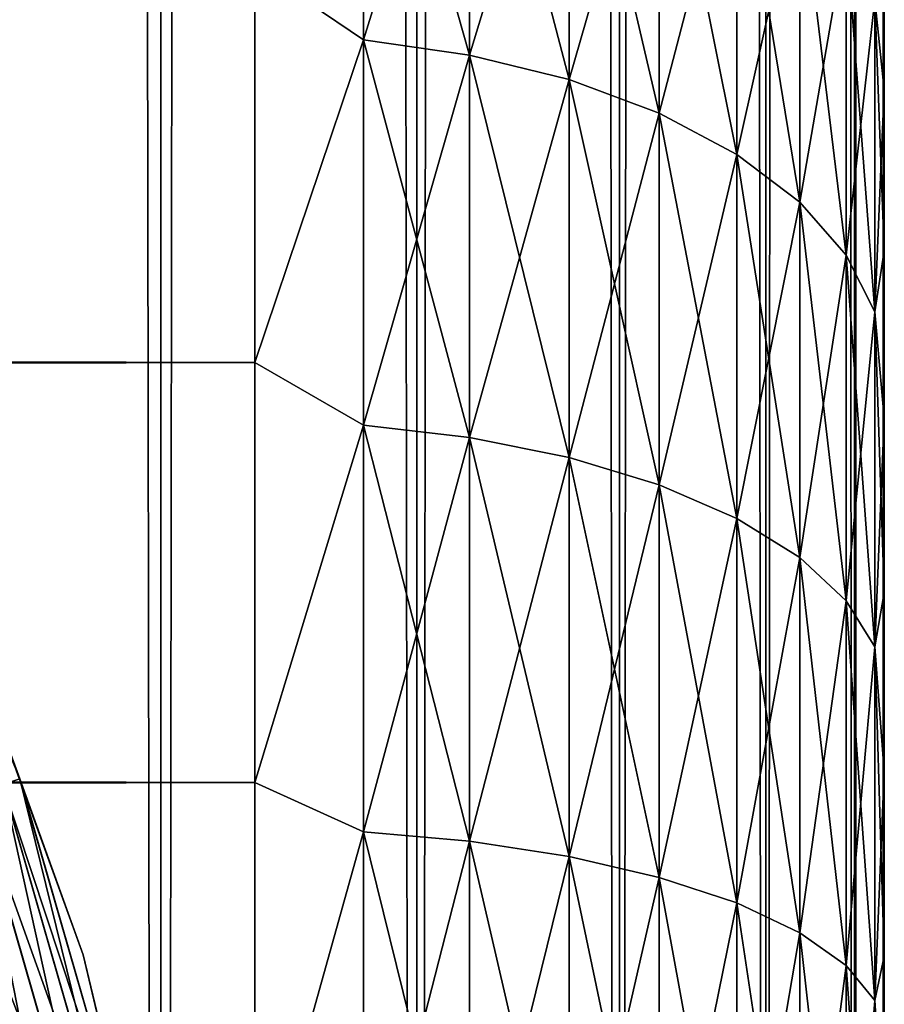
# Model space of a CAD drawing. Extents: x -265 to 265, y 0 to 607.
# Tile 125 of 256: x 262.25 to 265, y 23.57 to 26.7. Entities that reach past the tile are written whole.
import ezdxf

# ---------------------------------------------------------------- set-up
doc = ezdxf.new("R2010")
doc.units = 0
doc.header["$LTSCALE"] = 26.699852
for name, color, linetype in [('100', 7, 'CONTINUOUS'), ('33', 7, 'CONTINUOUS'), ('35', 7, 'CONTINUOUS'), ('39', 7, 'CONTINUOUS'), ('79', 7, 'CONTINUOUS'), ('80', 7, 'CONTINUOUS'), ('92', 7, 'CONTINUOUS'), ('96', 7, 'CONTINUOUS')]:
    doc.layers.add(name, color=color, linetype=linetype)

msp = doc.modelspace()

# ---------------------------------------------------------------- linework, layer by layer
at = {"layer": '100', "color": 7, "linetype": 'CONTINUOUS'}
for points in [[(261.9368, 25.149, -26), (261.6955, 25.6323, -25.8061), (262.2526, 24.2874, -25.8061), (261.9368, 25.149, -26)], [(261.6955, 25.6323, -25.8061), (262.199, 24.2686, -25.6182), (262.2526, 24.2874, -25.8061), (261.6955, 25.6323, -25.8061)], [(262.4539, 23.7284, -26), (261.9368, 25.149, -26), (262.2526, 24.2874, -25.8061), (262.4539, 23.7284, -26)], [(262.199, 24.2686, -25.6182), (262.6002, 22.8759, -25.6182), (262.2526, 24.2874, -25.8061), (262.199, 24.2686, -25.6182)], [(262.4539, 23.7284, -26), (262.2526, 24.2874, -25.8061), (262.6556, 22.8885, -25.8061), (262.4539, 23.7284, -26)], [(262.2526, 24.2874, -25.8061), (262.6002, 22.8759, -25.6182), (262.6556, 22.8885, -25.8061), (262.2526, 24.2874, -25.8061)], [(262.1118, 24.2381, -25.4451), (262.5102, 22.8554, -25.4451), (262.199, 24.2686, -25.6182), (262.1118, 24.2381, -25.4451)], [(262.199, 24.2686, -25.6182), (262.5102, 22.8554, -25.4451), (262.6002, 22.8759, -25.6182), (262.199, 24.2686, -25.6182)], [(261.9944, 24.197, -25.2933), (262.3889, 22.8277, -25.2933), (262.1118, 24.2381, -25.4451), (261.9944, 24.197, -25.2933)], [(262.1118, 24.2381, -25.4451), (262.3889, 22.8277, -25.2933), (262.5102, 22.8554, -25.4451), (262.1118, 24.2381, -25.4451)], [(261.9944, 24.197, -25.2933), (262.2411, 22.7939, -25.1687), (262.3889, 22.8277, -25.2933), (261.9944, 24.197, -25.2933)], [(262.8025, 22.2574, -26), (262.4539, 23.7284, -26), (262.6556, 22.8885, -25.8061), (262.8025, 22.2574, -26)]]:
    msp.add_3dface(points, dxfattribs=at)
at = {"layer": '33', "color": 7, "linetype": 'CONTINUOUS'}
for points in [[(265, 26.9628, 35.3594), (265, 26.4755, 35.7655), (265, 26.9628, 19.6406), (265, 26.9628, 35.3594)], [(265, 26.9628, 19.6406), (265, 26.4755, 35.7655), (265, 26.4755, 19.2345), (265, 26.9628, 19.6406)], [(265, 26.4755, 35.7655), (265, 25.9646, 36.1414), (265, 26.4755, 19.2345), (265, 26.4755, 35.7655)], [(265, 26.4755, 19.2345), (265, 25.9646, 36.1414), (265, 25.9646, 18.8586), (265, 26.4755, 19.2345)], [(265, 25.9646, 36.1414), (265, 25.432, 36.4857), (265, 25.9646, 18.8586), (265, 25.9646, 36.1414)], [(265, 25.9646, 18.8586), (265, 25.432, 36.4857), (265, 25.432, 18.5143), (265, 25.9646, 18.8586)], [(265, 25.432, 36.4857), (265, 24.8796, 36.7973), (265, 25.432, 18.5143), (265, 25.432, 36.4857)], [(265, 25.432, 18.5143), (265, 24.8796, 36.7973), (265, 24.8796, 18.2027), (265, 25.432, 18.5143)], [(265, 24.8796, 36.7973), (265, 24.3093, 37.075), (265, 24.8796, 18.2027), (265, 24.8796, 36.7973)], [(265, 24.8796, 18.2027), (265, 24.3093, 37.075), (265, 24.3093, 17.925), (265, 24.8796, 18.2027)], [(265, 24.3093, 37.075), (265, 23.7233, 37.3177), (265, 24.3093, 17.925), (265, 24.3093, 37.075)], [(265, 24.3093, 17.925), (265, 23.7233, 37.3177), (265, 23.7233, 17.6823), (265, 24.3093, 17.925)], [(265, 23.7233, 37.3177), (265, 23.1237, 37.5246), (265, 23.7233, 17.6823), (265, 23.7233, 37.3177)], [(265, 23.7233, 17.6823), (265, 23.1237, 37.5246), (265, 23.1237, 17.4754), (265, 23.7233, 17.6823)]]:
    msp.add_3dface(points, dxfattribs=at)
at = {"layer": '35', "color": 7, "linetype": 'CONTINUOUS'}
for points in [[(-263, 26.8689, 37.9436), (-263, 25.61, 38.6704), (263, 26.8689, 37.9436), (-263, 26.8689, 37.9436)], [(263, 26.8689, 37.9436), (-263, 25.61, 38.6704), (263, 25.61, 38.6704), (263, 26.8689, 37.9436)], [(-263, 25.61, 16.3296), (-263, 26.8689, 17.0564), (263, 25.61, 16.3296), (-263, 25.61, 16.3296)], [(263, 25.61, 16.3296), (-263, 26.8689, 17.0564), (263, 26.8689, 17.0564), (263, 25.61, 16.3296)], [(-263, 25.61, 38.6704), (-263, 24.2753, 39.2462), (263, 25.61, 38.6704), (-263, 25.61, 38.6704)], [(263, 25.61, 38.6704), (-263, 24.2753, 39.2462), (263, 24.2753, 39.2462), (263, 25.61, 38.6704)], [(-263, 24.2753, 15.7538), (-263, 25.61, 16.3296), (263, 24.2753, 15.7538), (-263, 24.2753, 15.7538)], [(263, 24.2753, 15.7538), (-263, 25.61, 16.3296), (263, 25.61, 16.3296), (263, 24.2753, 15.7538)], [(-263, 24.2753, 39.2462), (-263, 22.8827, 39.6631), (263, 24.2753, 39.2462), (-263, 24.2753, 39.2462)], [(263, 24.2753, 39.2462), (-263, 22.8827, 39.6631), (263, 22.8827, 39.6631), (263, 24.2753, 39.2462)], [(-263, 22.8827, 15.3369), (-263, 24.2753, 15.7538), (263, 22.8827, 15.3369), (-263, 22.8827, 15.3369)], [(263, 22.8827, 15.3369), (-263, 24.2753, 15.7538), (263, 24.2753, 15.7538), (263, 22.8827, 15.3369)]]:
    msp.add_3dface(points, dxfattribs=at)
at = {"layer": '39', "color": 7, "linetype": 'CONTINUOUS'}
for points in [[(263, 26.8689, 17.0564), (263.3449, 27.7749, 17.7505), (263.3449, 26.6345, 16.9413), (263, 26.8689, 17.0564)], [(263, 26.8689, 37.9436), (263.3449, 26.6345, 38.0587), (263.3449, 27.7749, 37.2495), (263, 26.8689, 37.9436)], [(263.3449, 26.6345, 38.0587), (263.6821, 27.7189, 37.1792), (263.3449, 27.7749, 37.2495), (263.3449, 26.6345, 38.0587)], [(263.6821, 27.7189, 17.8208), (263.6821, 26.5866, 17.0175), (263.3449, 27.7749, 17.7505), (263.6821, 27.7189, 17.8208)], [(263.3449, 27.7749, 17.7505), (263.6821, 26.5866, 17.0175), (263.3449, 26.6345, 16.9413), (263.3449, 27.7749, 17.7505)], [(263.6821, 26.5866, 37.9825), (263.6821, 27.7189, 37.1792), (263.3449, 26.6345, 38.0587), (263.6821, 26.5866, 37.9825)], [(263.6821, 26.5866, 37.9825), (263.9985, 27.6271, 37.0641), (263.6821, 27.7189, 37.1792), (263.6821, 26.5866, 37.9825)], [(263.9985, 27.6271, 17.9359), (263.9985, 26.5083, 17.1421), (263.6821, 27.7189, 17.8208), (263.9985, 27.6271, 17.9359)], [(263.6821, 27.7189, 17.8208), (263.9985, 26.5083, 17.1421), (263.6821, 26.5866, 17.0175), (263.6821, 27.7189, 17.8208)], [(263.9985, 26.5083, 37.8579), (263.9985, 27.6271, 37.0641), (263.6821, 26.5866, 37.9825), (263.9985, 26.5083, 37.8579)], [(263.9985, 26.5083, 37.8579), (264.2845, 27.5024, 36.9078), (263.9985, 27.6271, 37.0641), (263.9985, 26.5083, 37.8579)], [(264.2845, 27.5024, 18.0922), (264.2845, 26.4019, 17.3114), (263.9985, 27.6271, 17.9359), (264.2845, 27.5024, 18.0922)], [(263.9985, 27.6271, 17.9359), (264.2845, 26.4019, 17.3114), (263.9985, 26.5083, 17.1421), (263.9985, 27.6271, 17.9359)], [(264.2845, 26.4019, 37.6886), (264.2845, 27.5024, 36.9078), (263.9985, 26.5083, 37.8579), (264.2845, 26.4019, 37.6886)], [(264.2845, 26.4019, 37.6886), (264.5314, 27.3487, 36.715), (264.2845, 27.5024, 36.9078), (264.2845, 26.4019, 37.6886)], [(264.5314, 27.3487, 18.285), (264.5314, 26.2707, 17.5202), (264.2845, 27.5024, 18.0922), (264.5314, 27.3487, 18.285)], [(264.2845, 27.5024, 18.0922), (264.5314, 26.2707, 17.5202), (264.2845, 26.4019, 17.3114), (264.2845, 27.5024, 18.0922)], [(264.5314, 26.2707, 37.4798), (264.5314, 27.3487, 36.715), (264.2845, 26.4019, 37.6886), (264.5314, 26.2707, 37.4798)], [(264.5314, 26.2707, 37.4798), (264.7317, 27.1705, 36.4915), (264.5314, 27.3487, 36.715), (264.5314, 26.2707, 37.4798)], [(264.7317, 27.1705, 18.5085), (264.7317, 26.1187, 17.7622), (264.5314, 27.3487, 18.285), (264.7317, 27.1705, 18.5085)], [(264.5314, 27.3487, 18.285), (264.7317, 26.1187, 17.7622), (264.5314, 26.2707, 17.5202), (264.5314, 27.3487, 18.285)], [(264.7317, 26.1187, 37.2378), (264.7317, 27.1705, 36.4915), (264.5314, 26.2707, 37.4798), (264.7317, 26.1187, 37.2378)], [(264.7317, 26.1187, 37.2378), (264.8793, 26.9733, 36.2443), (264.7317, 27.1705, 36.4915), (264.7317, 26.1187, 37.2378)], [(264.8793, 26.9733, 18.7557), (264.8793, 25.9504, 18.0299), (264.7317, 27.1705, 18.5085), (264.8793, 26.9733, 18.7557)], [(264.7317, 27.1705, 18.5085), (264.8793, 25.9504, 18.0299), (264.7317, 26.1187, 17.7622), (264.7317, 27.1705, 18.5085)], [(264.8793, 25.9504, 36.9701), (264.8793, 26.9733, 36.2443), (264.7317, 26.1187, 37.2378), (264.8793, 25.9504, 36.9701)], [(264.8793, 25.9504, 36.9701), (264.9696, 26.7632, 35.9808), (264.8793, 26.9733, 36.2443), (264.8793, 25.9504, 36.9701)], [(264.9696, 26.7632, 19.0192), (264.9696, 25.7711, 18.3153), (264.8793, 26.9733, 18.7557), (264.9696, 26.7632, 19.0192)], [(264.8793, 26.9733, 18.7557), (264.9696, 25.7711, 18.3153), (264.8793, 25.9504, 18.0299), (264.8793, 26.9733, 18.7557)], [(265, 26.4755, 35.7655), (265, 26.9628, 35.3594), (264.9696, 26.7632, 35.9808), (265, 26.4755, 35.7655)], [(265, 26.9628, 19.6406), (265, 26.4755, 19.2345), (264.9696, 26.7632, 19.0192), (265, 26.9628, 19.6406)], [(263, 25.61, 16.3296), (263, 26.8689, 17.0564), (263.3449, 26.6345, 16.9413), (263, 25.61, 16.3296)], [(263, 26.8689, 37.9436), (263, 25.61, 38.6704), (263.3449, 26.6345, 38.0587), (263, 26.8689, 37.9436)], [(264.9696, 25.7711, 36.6847), (264.9696, 26.7632, 35.9808), (264.8793, 25.9504, 36.9701), (264.9696, 25.7711, 36.6847)], [(264.9696, 25.7711, 36.6847), (265, 26.4755, 35.7655), (264.9696, 26.7632, 35.9808), (264.9696, 25.7711, 36.6847)], [(265, 26.4755, 19.2345), (265, 25.9646, 18.8586), (264.9696, 26.7632, 19.0192), (265, 26.4755, 19.2345)], [(264.9696, 26.7632, 19.0192), (265, 25.9646, 18.8586), (264.9696, 25.7711, 18.3153), (264.9696, 26.7632, 19.0192)], [(263, 25.61, 16.3296), (263.3449, 26.6345, 16.9413), (263.3449, 25.4105, 16.2649), (263, 25.61, 16.3296)], [(263, 25.61, 38.6704), (263.3449, 25.4105, 38.7351), (263.3449, 26.6345, 38.0587), (263, 25.61, 38.6704)], [(263.3449, 25.4105, 38.7351), (263.6821, 26.5866, 37.9825), (263.3449, 26.6345, 38.0587), (263.3449, 25.4105, 38.7351)], [(263.6821, 26.5866, 17.0175), (263.6821, 25.3715, 16.3459), (263.3449, 26.6345, 16.9413), (263.6821, 26.5866, 17.0175)], [(263.3449, 26.6345, 16.9413), (263.6821, 25.3715, 16.3459), (263.3449, 25.4105, 16.2649), (263.3449, 26.6345, 16.9413)], [(263.6821, 25.3715, 38.6541), (263.6821, 26.5866, 37.9825), (263.3449, 25.4105, 38.7351), (263.6821, 25.3715, 38.6541)], [(263.6821, 25.3715, 38.6541), (263.9985, 26.5083, 37.8579), (263.6821, 26.5866, 37.9825), (263.6821, 25.3715, 38.6541)], [(263.9985, 26.5083, 17.1421), (263.9985, 25.3077, 16.4785), (263.6821, 26.5866, 17.0175), (263.9985, 26.5083, 17.1421)], [(263.6821, 26.5866, 17.0175), (263.9985, 25.3077, 16.4785), (263.6821, 25.3715, 16.3459), (263.6821, 26.5866, 17.0175)], [(263.9985, 25.3077, 38.5215), (263.9985, 26.5083, 37.8579), (263.6821, 25.3715, 38.6541), (263.9985, 25.3077, 38.5215)], [(263.9985, 25.3077, 38.5215), (264.2845, 26.4019, 37.6886), (263.9985, 26.5083, 37.8579), (263.9985, 25.3077, 38.5215)], [(264.2845, 26.4019, 17.3114), (264.2845, 25.2209, 16.6587), (263.9985, 26.5083, 17.1421), (264.2845, 26.4019, 17.3114)], [(263.9985, 26.5083, 17.1421), (264.2845, 25.2209, 16.6587), (263.9985, 25.3077, 16.4785), (263.9985, 26.5083, 17.1421)], [(265, 25.9646, 36.1414), (265, 26.4755, 35.7655), (264.9696, 25.7711, 36.6847), (265, 25.9646, 36.1414)], [(264.2845, 25.2209, 38.3413), (264.2845, 26.4019, 37.6886), (263.9985, 25.3077, 38.5215), (264.2845, 25.2209, 38.3413)], [(264.2845, 25.2209, 38.3413), (264.5314, 26.2707, 37.4798), (264.2845, 26.4019, 37.6886), (264.2845, 25.2209, 38.3413)], [(264.5314, 26.2707, 17.5202), (264.5314, 25.1139, 16.8808), (264.2845, 26.4019, 17.3114), (264.5314, 26.2707, 17.5202)], [(264.2845, 26.4019, 17.3114), (264.5314, 25.1139, 16.8808), (264.2845, 25.2209, 16.6587), (264.2845, 26.4019, 17.3114)], [(264.5314, 25.1139, 38.1192), (264.5314, 26.2707, 37.4798), (264.2845, 25.2209, 38.3413), (264.5314, 25.1139, 38.1192)], [(264.5314, 25.1139, 38.1192), (264.7317, 26.1187, 37.2378), (264.5314, 26.2707, 37.4798), (264.5314, 25.1139, 38.1192)], [(264.7317, 26.1187, 17.7622), (264.7317, 24.9899, 17.1383), (264.5314, 26.2707, 17.5202), (264.7317, 26.1187, 17.7622)], [(264.5314, 26.2707, 17.5202), (264.7317, 24.9899, 17.1383), (264.5314, 25.1139, 16.8808), (264.5314, 26.2707, 17.5202)], [(264.7317, 24.9899, 37.8617), (264.7317, 26.1187, 37.2378), (264.5314, 25.1139, 38.1192), (264.7317, 24.9899, 37.8617)], [(264.7317, 24.9899, 37.8617), (264.8793, 25.9504, 36.9701), (264.7317, 26.1187, 37.2378), (264.7317, 24.9899, 37.8617)], [(264.8793, 25.9504, 18.0299), (264.8793, 24.8527, 17.4232), (264.7317, 26.1187, 17.7622), (264.8793, 25.9504, 18.0299)], [(264.7317, 26.1187, 17.7622), (264.8793, 24.8527, 17.4232), (264.7317, 24.9899, 17.1383), (264.7317, 26.1187, 17.7622)], [(265, 25.432, 36.4857), (265, 25.9646, 36.1414), (264.9696, 25.7711, 36.6847), (265, 25.432, 36.4857)], [(265, 25.9646, 18.8586), (265, 25.432, 18.5143), (264.9696, 25.7711, 18.3153), (265, 25.9646, 18.8586)], [(264.8793, 24.8527, 37.5768), (264.8793, 25.9504, 36.9701), (264.7317, 24.9899, 37.8617), (264.8793, 24.8527, 37.5768)], [(264.8793, 24.8527, 37.5768), (264.9696, 25.7711, 36.6847), (264.8793, 25.9504, 36.9701), (264.8793, 24.8527, 37.5768)], [(264.9696, 25.7711, 18.3153), (264.9696, 24.7065, 17.7269), (264.8793, 25.9504, 18.0299), (264.9696, 25.7711, 18.3153)], [(264.8793, 25.9504, 18.0299), (264.9696, 24.7065, 17.7269), (264.8793, 24.8527, 17.4232), (264.8793, 25.9504, 18.0299)], [(264.9696, 24.7065, 37.2731), (264.9696, 25.7711, 36.6847), (264.8793, 24.8527, 37.5768), (264.9696, 24.7065, 37.2731)], [(264.9696, 24.7065, 37.2731), (265, 25.432, 36.4857), (264.9696, 25.7711, 36.6847), (264.9696, 24.7065, 37.2731)], [(265, 25.432, 18.5143), (265, 24.8796, 18.2027), (264.9696, 25.7711, 18.3153), (265, 25.432, 18.5143)], [(264.9696, 25.7711, 18.3153), (265, 24.8796, 18.2027), (264.9696, 24.7065, 17.7269), (264.9696, 25.7711, 18.3153)], [(263, 24.2753, 15.7538), (263, 25.61, 16.3296), (263.3449, 25.4105, 16.2649), (263, 24.2753, 15.7538)], [(263, 25.61, 38.6704), (263, 24.2753, 39.2462), (263.3449, 25.4105, 38.7351), (263, 25.61, 38.6704)], [(265, 24.8796, 36.7973), (265, 25.432, 36.4857), (264.9696, 24.7065, 37.2731), (265, 24.8796, 36.7973)], [(263, 24.2753, 15.7538), (263.3449, 25.4105, 16.2649), (263.3449, 24.1186, 15.7297), (263, 24.2753, 15.7538)], [(263, 24.2753, 39.2462), (263.3449, 24.1186, 39.2703), (263.3449, 25.4105, 38.7351), (263, 24.2753, 39.2462)], [(263.3449, 24.1186, 39.2703), (263.6821, 25.3715, 38.6541), (263.3449, 25.4105, 38.7351), (263.3449, 24.1186, 39.2703)], [(263.6821, 25.3715, 16.3459), (263.6821, 24.0889, 15.8146), (263.3449, 25.4105, 16.2649), (263.6821, 25.3715, 16.3459)], [(263.3449, 25.4105, 16.2649), (263.6821, 24.0889, 15.8146), (263.3449, 24.1186, 15.7297), (263.3449, 25.4105, 16.2649)], [(263.6821, 24.0889, 39.1854), (263.6821, 25.3715, 38.6541), (263.3449, 24.1186, 39.2703), (263.6821, 24.0889, 39.1854)], [(263.6821, 24.0889, 39.1854), (263.9985, 25.3077, 38.5215), (263.6821, 25.3715, 38.6541), (263.6821, 24.0889, 39.1854)], [(263.9985, 25.3077, 16.4785), (263.9985, 24.0403, 15.9535), (263.6821, 25.3715, 16.3459), (263.9985, 25.3077, 16.4785)], [(263.6821, 25.3715, 16.3459), (263.9985, 24.0403, 15.9535), (263.6821, 24.0889, 15.8146), (263.6821, 25.3715, 16.3459)], [(263.9985, 24.0403, 39.0465), (263.9985, 25.3077, 38.5215), (263.6821, 24.0889, 39.1854), (263.9985, 24.0403, 39.0465)], [(263.9985, 24.0403, 39.0465), (264.2845, 25.2209, 38.3413), (263.9985, 25.3077, 38.5215), (263.9985, 24.0403, 39.0465)], [(264.2845, 25.2209, 16.6587), (264.2845, 23.9742, 16.1423), (263.9985, 25.3077, 16.4785), (264.2845, 25.2209, 16.6587)], [(263.9985, 25.3077, 16.4785), (264.2845, 23.9742, 16.1423), (263.9985, 24.0403, 15.9535), (263.9985, 25.3077, 16.4785)], [(264.2845, 23.9742, 38.8577), (264.2845, 25.2209, 38.3413), (263.9985, 24.0403, 39.0465), (264.2845, 23.9742, 38.8577)], [(264.2845, 23.9742, 38.8577), (264.5314, 25.1139, 38.1192), (264.2845, 25.2209, 38.3413), (264.2845, 23.9742, 38.8577)], [(264.5314, 25.1139, 16.8808), (264.5314, 23.8928, 16.375), (264.2845, 25.2209, 16.6587), (264.5314, 25.1139, 16.8808)], [(264.2845, 25.2209, 16.6587), (264.5314, 23.8928, 16.375), (264.2845, 23.9742, 16.1423), (264.2845, 25.2209, 16.6587)], [(264.5314, 23.8928, 38.625), (264.5314, 25.1139, 38.1192), (264.2845, 23.9742, 38.8577), (264.5314, 23.8928, 38.625)], [(264.5314, 23.8928, 38.625), (264.7317, 24.9899, 37.8617), (264.5314, 25.1139, 38.1192), (264.5314, 23.8928, 38.625)], [(264.7317, 24.9899, 17.1383), (264.7317, 23.7984, 16.6448), (264.5314, 25.1139, 16.8808), (264.7317, 24.9899, 17.1383)], [(264.5314, 25.1139, 16.8808), (264.7317, 23.7984, 16.6448), (264.5314, 23.8928, 16.375), (264.5314, 25.1139, 16.8808)], [(264.7317, 23.7984, 38.3552), (264.7317, 24.9899, 37.8617), (264.5314, 23.8928, 38.625), (264.7317, 23.7984, 38.3552)], [(264.7317, 23.7984, 38.3552), (264.8793, 24.8527, 37.5768), (264.7317, 24.9899, 37.8617), (264.7317, 23.7984, 38.3552)], [(264.8793, 24.8527, 17.4232), (264.8793, 23.694, 16.9433), (264.7317, 24.9899, 17.1383), (264.8793, 24.8527, 17.4232)], [(264.7317, 24.9899, 17.1383), (264.8793, 23.694, 16.9433), (264.7317, 23.7984, 16.6448), (264.7317, 24.9899, 17.1383)], [(265, 24.3093, 37.075), (265, 24.8796, 36.7973), (264.9696, 24.7065, 37.2731), (265, 24.3093, 37.075)], [(265, 24.8796, 18.2027), (265, 24.3093, 17.925), (264.9696, 24.7065, 17.7269), (265, 24.8796, 18.2027)], [(264.8793, 23.694, 38.0567), (264.8793, 24.8527, 37.5768), (264.7317, 23.7984, 38.3552), (264.8793, 23.694, 38.0567)], [(264.8793, 23.694, 38.0567), (264.9696, 24.7065, 37.2731), (264.8793, 24.8527, 37.5768), (264.8793, 23.694, 38.0567)], [(264.9696, 24.7065, 17.7269), (264.9696, 23.5826, 17.2614), (264.8793, 24.8527, 17.4232), (264.9696, 24.7065, 17.7269)], [(264.8793, 24.8527, 17.4232), (264.9696, 23.5826, 17.2614), (264.8793, 23.694, 16.9433), (264.8793, 24.8527, 17.4232)], [(264.9696, 23.5826, 37.7386), (264.9696, 24.7065, 37.2731), (264.8793, 23.694, 38.0567), (264.9696, 23.5826, 37.7386)], [(264.9696, 23.5826, 37.7386), (265, 24.3093, 37.075), (264.9696, 24.7065, 37.2731), (264.9696, 23.5826, 37.7386)], [(265, 24.3093, 17.925), (265, 23.7233, 17.6823), (264.9696, 24.7065, 17.7269), (265, 24.3093, 17.925)], [(264.9696, 24.7065, 17.7269), (265, 23.7233, 17.6823), (264.9696, 23.5826, 17.2614), (264.9696, 24.7065, 17.7269)], [(265, 23.7233, 37.3177), (265, 24.3093, 37.075), (264.9696, 23.5826, 37.7386), (265, 23.7233, 37.3177)], [(263, 22.8827, 15.3369), (263, 24.2753, 15.7538), (263.3449, 24.1186, 15.7297), (263, 22.8827, 15.3369)], [(263, 24.2753, 39.2462), (263, 22.8827, 39.6631), (263.3449, 24.1186, 39.2703), (263, 24.2753, 39.2462)], [(263, 22.8827, 15.3369), (263.3449, 24.1186, 15.7297), (263.3449, 22.7748, 15.3426), (263, 22.8827, 15.3369)], [(263, 22.8827, 39.6631), (263.3449, 22.7748, 39.6574), (263.3449, 24.1186, 39.2703), (263, 22.8827, 39.6631)], [(263.3449, 22.7748, 39.6574), (263.6821, 24.0889, 39.1854), (263.3449, 24.1186, 39.2703), (263.3449, 22.7748, 39.6574)], [(263.6821, 24.0889, 15.8146), (263.6821, 22.7548, 15.4303), (263.3449, 24.1186, 15.7297), (263.6821, 24.0889, 15.8146)], [(263.3449, 24.1186, 15.7297), (263.6821, 22.7548, 15.4303), (263.3449, 22.7748, 15.3426), (263.3449, 24.1186, 15.7297)], [(263.6821, 22.7548, 39.5697), (263.6821, 24.0889, 39.1854), (263.3449, 22.7748, 39.6574), (263.6821, 22.7548, 39.5697)], [(263.6821, 22.7548, 39.5697), (263.9985, 24.0403, 39.0465), (263.6821, 24.0889, 39.1854), (263.6821, 22.7548, 39.5697)], [(263.9985, 24.0403, 15.9535), (263.9985, 22.7221, 15.5738), (263.6821, 24.0889, 15.8146), (263.9985, 24.0403, 15.9535)], [(263.6821, 24.0889, 15.8146), (263.9985, 22.7221, 15.5738), (263.6821, 22.7548, 15.4303), (263.6821, 24.0889, 15.8146)], [(263.9985, 22.7221, 39.4262), (263.9985, 24.0403, 39.0465), (263.6821, 22.7548, 39.5697), (263.9985, 22.7221, 39.4262)], [(263.9985, 22.7221, 39.4262), (264.2845, 23.9742, 38.8577), (263.9985, 24.0403, 39.0465), (263.9985, 22.7221, 39.4262)], [(264.2845, 23.9742, 16.1423), (264.2845, 22.6776, 15.7687), (263.9985, 24.0403, 15.9535), (264.2845, 23.9742, 16.1423)], [(263.9985, 24.0403, 15.9535), (264.2845, 22.6776, 15.7687), (263.9985, 22.7221, 15.5738), (263.9985, 24.0403, 15.9535)], [(264.2845, 22.6776, 39.2313), (264.2845, 23.9742, 38.8577), (263.9985, 22.7221, 39.4262), (264.2845, 22.6776, 39.2313)], [(264.2845, 22.6776, 39.2313), (264.5314, 23.8928, 38.625), (264.2845, 23.9742, 38.8577), (264.2845, 22.6776, 39.2313)], [(264.5314, 23.8928, 16.375), (264.5314, 22.6227, 16.0091), (264.2845, 23.9742, 16.1423), (264.5314, 23.8928, 16.375)], [(264.2845, 23.9742, 16.1423), (264.5314, 22.6227, 16.0091), (264.2845, 22.6776, 15.7687), (264.2845, 23.9742, 16.1423)], [(264.5314, 22.6227, 38.9909), (264.5314, 23.8928, 38.625), (264.2845, 22.6776, 39.2313), (264.5314, 22.6227, 38.9909)], [(264.5314, 22.6227, 38.9909), (264.7317, 23.7984, 38.3552), (264.5314, 23.8928, 38.625), (264.5314, 22.6227, 38.9909)], [(264.7317, 23.7984, 16.6448), (264.7317, 22.5591, 16.2877), (264.5314, 23.8928, 16.375), (264.7317, 23.7984, 16.6448)], [(264.5314, 23.8928, 16.375), (264.7317, 22.5591, 16.2877), (264.5314, 22.6227, 16.0091), (264.5314, 23.8928, 16.375)], [(264.7317, 22.5591, 38.7123), (264.7317, 23.7984, 38.3552), (264.5314, 22.6227, 38.9909), (264.7317, 22.5591, 38.7123)], [(264.7317, 22.5591, 38.7123), (264.8793, 23.694, 38.0567), (264.7317, 23.7984, 38.3552), (264.7317, 22.5591, 38.7123)], [(264.8793, 23.694, 16.9433), (264.8793, 22.4888, 16.596), (264.7317, 23.7984, 16.6448), (264.8793, 23.694, 16.9433)], [(264.7317, 23.7984, 16.6448), (264.8793, 22.4888, 16.596), (264.7317, 22.5591, 16.2877), (264.7317, 23.7984, 16.6448)], [(265, 23.1237, 37.5246), (265, 23.7233, 37.3177), (264.9696, 23.5826, 37.7386), (265, 23.1237, 37.5246)], [(265, 23.7233, 17.6823), (265, 23.1237, 17.4754), (264.9696, 23.5826, 17.2614), (265, 23.7233, 17.6823)], [(264.8793, 22.4888, 38.404), (264.8793, 23.694, 38.0567), (264.7317, 22.5591, 38.7123), (264.8793, 22.4888, 38.404)], [(264.8793, 22.4888, 38.404), (264.9696, 23.5826, 37.7386), (264.8793, 23.694, 38.0567), (264.8793, 22.4888, 38.404)], [(264.9696, 23.5826, 17.2614), (264.9696, 22.4138, 16.9247), (264.8793, 23.694, 16.9433), (264.9696, 23.5826, 17.2614)], [(264.8793, 23.694, 16.9433), (264.9696, 22.4138, 16.9247), (264.8793, 22.4888, 16.596), (264.8793, 23.694, 16.9433)], [(264.9696, 22.4138, 38.0753), (264.9696, 23.5826, 37.7386), (264.8793, 22.4888, 38.404), (264.9696, 22.4138, 38.0753)], [(264.9696, 22.4138, 38.0753), (265, 23.1237, 37.5246), (264.9696, 23.5826, 37.7386), (264.9696, 22.4138, 38.0753)], [(265, 23.1237, 17.4754), (265, 22.5128, 17.3051), (264.9696, 23.5826, 17.2614), (265, 23.1237, 17.4754)], [(264.9696, 23.5826, 17.2614), (265, 22.5128, 17.3051), (264.9696, 22.4138, 16.9247), (264.9696, 23.5826, 17.2614)]]:
    msp.add_3dface(points, dxfattribs=at)
at = {"layer": '79', "color": 7, "linetype": 'CONTINUOUS'}
for points in [[(261.7275, 1, 9.3523), (262.7009, 1, 7.9805), (261.7275, 599, 9.3523), (261.7275, 1, 9.3523)], [(261.7275, 599, 9.3523), (262.7009, 1, 7.9805), (262.7009, 599, 7.9805), (261.7275, 599, 9.3523)], [(262.7009, 1, 7.9805), (263.5145, 1, 6.5083), (262.7009, 599, 7.9805), (262.7009, 1, 7.9805)], [(262.7009, 599, 7.9805), (263.5145, 1, 6.5083), (263.5145, 599, 6.5083), (262.7009, 599, 7.9805)], [(263.5145, 1, 6.5083), (264.1582, 1, 4.9542), (263.5145, 599, 6.5083), (263.5145, 1, 6.5083)], [(263.5145, 599, 6.5083), (264.1582, 1, 4.9542), (264.1582, 599, 4.9542), (263.5145, 599, 6.5083)], [(264.1582, 1, 4.9542), (264.6239, 1, 3.3378), (264.1582, 599, 4.9542), (264.1582, 1, 4.9542)], [(264.1582, 599, 4.9542), (264.6239, 1, 3.3378), (264.6239, 599, 3.3378), (264.1582, 599, 4.9542)], [(264.6239, 1, 3.3378), (264.9057, 1, 1.6795), (264.6239, 599, 3.3378), (264.6239, 1, 3.3378)], [(264.6239, 599, 3.3378), (264.9057, 1, 1.6795), (264.9057, 599, 1.6795), (264.6239, 599, 3.3378)], [(264.9057, 1, 1.6795), (265, 1), (264.9057, 599, 1.6795), (264.9057, 1, 1.6795)], [(264.9057, 599, 1.6795), (265, 1), (265, 599), (264.9057, 599, 1.6795)]]:
    msp.add_3dface(points, dxfattribs=at)
at = {"layer": '80', "color": 7, "linetype": 'CONTINUOUS'}
for points in [[(262.7009, 1, -7.9805), (261.7275, 1, -9.3523), (262.7009, 599, -7.9805), (262.7009, 1, -7.9805)], [(262.7009, 599, -7.9805), (261.7275, 1, -9.3523), (261.7275, 599, -9.3523), (262.7009, 599, -7.9805)], [(263.5145, 1, -6.5083), (262.7009, 1, -7.9805), (263.5145, 599, -6.5083), (263.5145, 1, -6.5083)], [(263.5145, 599, -6.5083), (262.7009, 1, -7.9805), (262.7009, 599, -7.9805), (263.5145, 599, -6.5083)], [(264.1582, 1, -4.9542), (263.5145, 1, -6.5083), (264.1582, 599, -4.9542), (264.1582, 1, -4.9542)], [(264.1582, 599, -4.9542), (263.5145, 1, -6.5083), (263.5145, 599, -6.5083), (264.1582, 599, -4.9542)], [(264.6239, 1, -3.3378), (264.1582, 1, -4.9542), (264.6239, 599, -3.3378), (264.6239, 1, -3.3378)], [(264.6239, 599, -3.3378), (264.1582, 1, -4.9542), (264.1582, 599, -4.9542), (264.6239, 599, -3.3378)], [(264.9057, 1, -1.6795), (264.6239, 1, -3.3378), (264.9057, 599, -1.6795), (264.9057, 1, -1.6795)], [(264.9057, 599, -1.6795), (264.6239, 1, -3.3378), (264.6239, 599, -3.3378), (264.9057, 599, -1.6795)], [(265, 599), (265, 1), (264.9057, 1, -1.6795), (265, 599)], [(265, 599), (264.9057, 1, -1.6795), (264.9057, 599, -1.6795), (265, 599)]]:
    msp.add_3dface(points, dxfattribs=at)
at = {"layer": '92', "color": 7, "linetype": 'CONTINUOUS'}
for points in [[(262.4539, 23.7284, -74), (261.9368, 25.149, -74), (262.4539, 23.7284, -26), (262.4539, 23.7284, -74)], [(262.4539, 23.7284, -26), (261.9368, 25.149, -74), (261.9368, 25.149, -26), (262.4539, 23.7284, -26)], [(262.8025, 22.2574, -74), (262.4539, 23.7284, -74), (262.8025, 22.2574, -26), (262.8025, 22.2574, -74)], [(262.8025, 22.2574, -26), (262.4539, 23.7284, -74), (262.4539, 23.7284, -26), (262.8025, 22.2574, -26)]]:
    msp.add_3dface(points, dxfattribs=at)
at = {"layer": '96', "color": 7, "linetype": 'CONTINUOUS'}
for points in [[(261.9368, 25.149, -74), (262.4539, 23.7284, -74), (262.2523, 24.2873, -74.1951), (261.9368, 25.149, -74)], [(262.6553, 22.8885, -74.1951), (262.1986, 24.2685, -74.3829), (262.2523, 24.2873, -74.1951), (262.6553, 22.8885, -74.1951)], [(262.4539, 23.7284, -74), (262.6553, 22.8885, -74.1951), (262.2523, 24.2873, -74.1951), (262.4539, 23.7284, -74)], [(262.5998, 22.8758, -74.3829), (262.1112, 24.2379, -74.5559), (262.1986, 24.2685, -74.3829), (262.5998, 22.8758, -74.3829)], [(262.5998, 22.8758, -74.3829), (262.1986, 24.2685, -74.3829), (262.6553, 22.8885, -74.1951), (262.5998, 22.8758, -74.3829)], [(262.5095, 22.8552, -74.5559), (261.9936, 24.1968, -74.7075), (262.1112, 24.2379, -74.5559), (262.5095, 22.8552, -74.5559)], [(262.5095, 22.8552, -74.5559), (262.1112, 24.2379, -74.5559), (262.5998, 22.8758, -74.3829), (262.5095, 22.8552, -74.5559)], [(262.3881, 22.8275, -74.7075), (261.8504, 24.1466, -74.8319), (261.9936, 24.1968, -74.7075), (262.3881, 22.8275, -74.7075)], [(262.3881, 22.8275, -74.7075), (261.9936, 24.1968, -74.7075), (262.5095, 22.8552, -74.5559), (262.3881, 22.8275, -74.7075)], [(262.2401, 22.7937, -74.8319), (261.8504, 24.1466, -74.8319), (262.3881, 22.8275, -74.7075), (262.2401, 22.7937, -74.8319)], [(262.4539, 23.7284, -74), (262.8025, 22.2574, -74), (262.6553, 22.8885, -74.1951), (262.4539, 23.7284, -74)]]:
    msp.add_3dface(points, dxfattribs=at)

doc.saveas('drawing.dxf')
